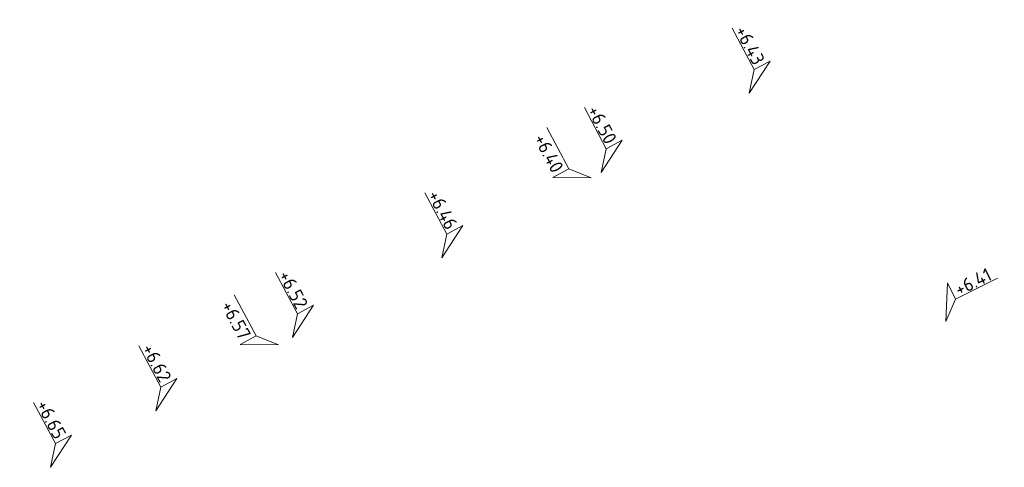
# Model space of a CAD drawing. Header units: metres. Extents: x 155115 to 155402, y 461434 to 461729.
# Tile 6 of 27: x 155252.63 to 155265.71, y 461525.76 to 461531.7. Entities that reach past the tile are written whole.
import ezdxf
from ezdxf.enums import TextEntityAlignment as Align

# ---------------------------------------------------------------- set-up
doc = ezdxf.new("R2010")
doc.units = ezdxf.units.M
doc.layers.add('X-XX-AL-HOOGTELABEL-S', color=7, linetype='Continuous', lineweight=25)
doc.styles.add('NLCS-ISO', font='NLCS-ISO.ttf')

# ---------------------------------------------------------------- blocks, each defined once
blk = doc.blocks.new('*U3')
at = {"lineweight": 18}
for p, q in [((2.46, 4.47), (0, 0)), ((2.46, 2.07), (2.46, 4.47)), ((0, 0), (2.46, 2.07)), ((8.66, 2.07), (2.46, 2.07))]:
    blk.add_line(p, q, dxfattribs=at)
at = {"lineweight": 18, "style": 'NLCS-ISO'}
blk.add_attdef('...', text='', height=1.8, dxfattribs=at).set_placement((5.56, 1.65), align=Align.BOTTOM_CENTER)

msp = doc.modelspace()

# ---------------------------------------------------------------- block references
at = {"layer": 'X-XX-AL-HOOGTELABEL-S'}
ref = msp.add_blockref('*U3', (155262.321, 461530.721), dxfattribs=dict(at, xscale=-0.1, yscale=0.1, zscale=0.1, rotation=298.0867960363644))
ref.add_attrib('...', '+6.43', dxfattribs={"layer": '0', "lineweight": 18, "height": 0.18, "rotation": 298.0868, "style": 'NLCS-ISO'}).set_placement((155262.205, 461531.29), align=Align.BOTTOM_CENTER)
ref = msp.add_blockref('*U3', (155260.358, 461529.669), dxfattribs=dict(at, xscale=-0.1, yscale=0.1, zscale=0.1, rotation=298.0867960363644))
ref.add_attrib('...', '+6.50', dxfattribs={"layer": '0', "lineweight": 18, "height": 0.18, "rotation": 298.0868, "style": 'NLCS-ISO'}).set_placement((155260.241, 461530.237), align=Align.BOTTOM_CENTER)
ref = msp.add_blockref('*U3', (155260.225, 461529.598), dxfattribs=dict(at, xscale=0.1, yscale=0.1, zscale=0.1, rotation=118.0867960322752))
ref.add_attrib('...', '+6.40', dxfattribs={"layer": '0', "lineweight": 18, "height": 0.18, "rotation": 298.0868, "style": 'NLCS-ISO'}).set_placement((155259.532, 461529.859), align=Align.BOTTOM_CENTER)
ref = msp.add_blockref('*U3', (155258.24, 461528.539), dxfattribs=dict(at, xscale=-0.1, yscale=0.1, zscale=0.1, rotation=298.0867960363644))
ref.add_attrib('...', '+6.46', dxfattribs={"layer": '0', "lineweight": 18, "height": 0.18, "rotation": 298.0868, "style": 'NLCS-ISO'}).set_placement((155258.124, 461529.107), align=Align.BOTTOM_CENTER)
ref = msp.add_blockref('*U3', (155256.255, 461527.48), dxfattribs=dict(at, xscale=-0.1, yscale=0.1, zscale=0.1, rotation=298.0867960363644))
ref.add_attrib('...', '+6.52', dxfattribs={"layer": '0', "lineweight": 18, "height": 0.18, "rotation": 298.0868, "style": 'NLCS-ISO'}).set_placement((155256.139, 461528.048), align=Align.BOTTOM_CENTER)
at = {"layer": 'X-XX-AL-HOOGTELABEL-S', "xscale": 0.1, "yscale": 0.1, "zscale": 0.1, "rotation": 26.55025936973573}
msp.add_blockref('*U3', (155264.936, 461527.694), dxfattribs=at).add_auto_attribs({'...': '+6.41'})
at = {"layer": 'X-XX-AL-HOOGTELABEL-S'}
ref = msp.add_blockref('*U3', (155256.072, 461527.382), dxfattribs=dict(at, xscale=0.1, yscale=0.1, zscale=0.1, rotation=118.0867960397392))
ref.add_attrib('...', '+6.57', dxfattribs={"layer": '0', "lineweight": 18, "height": 0.18, "rotation": 298.0868, "style": 'NLCS-ISO'}).set_placement((155255.379, 461527.643), align=Align.BOTTOM_CENTER)
ref = msp.add_blockref('*U3', (155254.442, 461526.508), dxfattribs=dict(at, xscale=-0.1, yscale=0.1, zscale=0.1, rotation=298.0867960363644))
ref.add_attrib('...', '+6.62', dxfattribs={"layer": '0', "lineweight": 18, "height": 0.18, "rotation": 298.0868, "style": 'NLCS-ISO'}).set_placement((155254.326, 461527.076), align=Align.BOTTOM_CENTER)
ref = msp.add_blockref('*U3', (155253.041, 461525.759), dxfattribs=dict(at, xscale=-0.1, yscale=0.1, zscale=0.1, rotation=298.0867960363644))
ref.add_attrib('...', '+6.65', dxfattribs={"layer": '0', "lineweight": 18, "height": 0.18, "rotation": 298.0868, "style": 'NLCS-ISO'}).set_placement((155252.925, 461526.327), align=Align.BOTTOM_CENTER)

doc.saveas('drawing.dxf')
